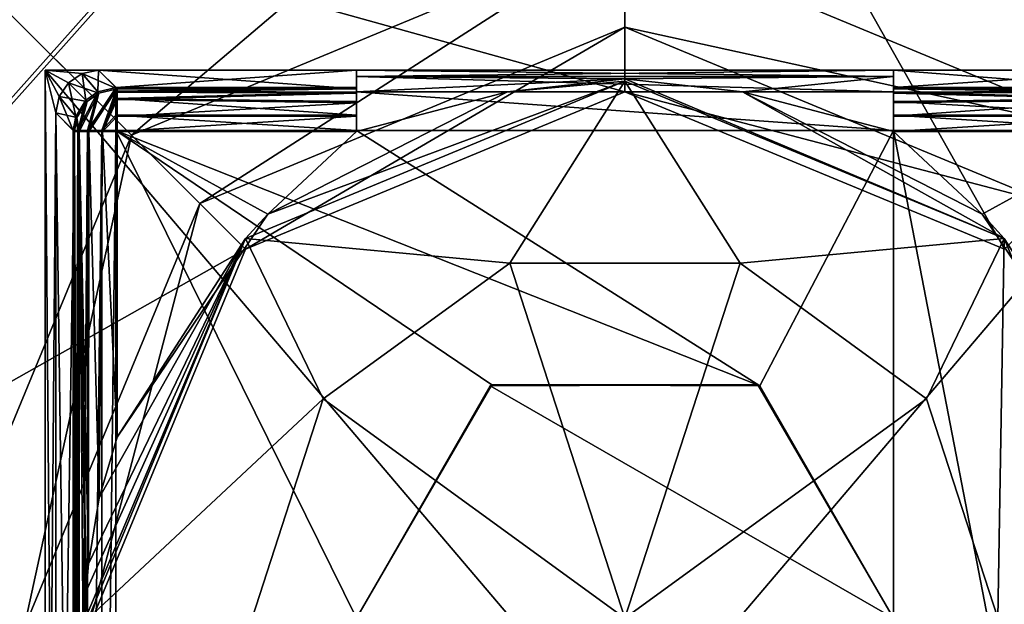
# Model space of a CAD drawing. Header units: millimetres. Extents: x -78 to 78, y -78 to 78.
# Tile 86 of 256: x -47.82 to -43.23, y 0.11 to 2.84. Entities that reach past the tile are written whole.
import ezdxf

# ---------------------------------------------------------------- set-up
doc = ezdxf.new("R2010")
doc.units = ezdxf.units.MM
doc.header["$LTSCALE"] = 41.718519
for name, color, linetype in [('10', 7, 'CONTINUOUS'), ('1745', 7, 'CONTINUOUS'), ('5039', 7, 'CONTINUOUS'), ('5040', 7, 'CONTINUOUS'), ('5043', 7, 'CONTINUOUS'), ('5044', 7, 'CONTINUOUS'), ('5069', 7, 'CONTINUOUS'), ('5075', 7, 'CONTINUOUS'), ('5077', 7, 'CONTINUOUS'), ('5078', 7, 'CONTINUOUS'), ('5080', 7, 'CONTINUOUS'), ('5081', 7, 'CONTINUOUS'), ('5082', 7, 'CONTINUOUS'), ('5085', 7, 'CONTINUOUS'), ('5086', 7, 'CONTINUOUS'), ('5087', 7, 'CONTINUOUS'), ('5088', 7, 'CONTINUOUS'), ('5091', 7, 'CONTINUOUS'), ('5093', 7, 'CONTINUOUS'), ('5094', 7, 'CONTINUOUS'), ('5095', 7, 'CONTINUOUS'), ('5096', 7, 'CONTINUOUS'), ('5097', 7, 'CONTINUOUS'), ('5100', 7, 'CONTINUOUS'), ('5101', 7, 'CONTINUOUS'), ('5102', 7, 'CONTINUOUS'), ('5103', 7, 'CONTINUOUS'), ('5104', 7, 'CONTINUOUS'), ('5105', 7, 'CONTINUOUS'), ('5109', 7, 'CONTINUOUS'), ('5112', 7, 'CONTINUOUS'), ('5114', 7, 'CONTINUOUS'), ('5115', 7, 'CONTINUOUS'), ('5116', 7, 'CONTINUOUS'), ('5117', 7, 'CONTINUOUS'), ('5120', 7, 'CONTINUOUS'), ('5123', 7, 'CONTINUOUS'), ('5126', 7, 'CONTINUOUS'), ('5128', 7, 'CONTINUOUS'), ('6', 7, 'CONTINUOUS'), ('787', 7, 'CONTINUOUS'), ('810', 7, 'CONTINUOUS'), ('831', 7, 'CONTINUOUS'), ('854', 7, 'CONTINUOUS'), ('882', 7, 'CONTINUOUS'), ('927', 7, 'CONTINUOUS'), ('949', 7, 'CONTINUOUS'), ('950', 7, 'CONTINUOUS'), ('972', 7, 'CONTINUOUS')]:
    doc.layers.add(name, color=color, linetype=linetype)

msp = doc.modelspace()

# ---------------------------------------------------------------- linework, layer by layer
at = {"layer": '10', "linetype": 'CONTINUOUS'}
for points in [[(-76.2499, 0.0529, -2), (-72.626, 23.2263, -2), (-19.2675, 11.1265, -2), (-76.2499, 0.0529, -2)], [(-22.25, 0, -2), (-76.2499, 0.0529, -2), (-19.2675, 11.1265, -2), (-22.25, 0, -2)]]:
    msp.add_3dface(points, dxfattribs=at)
at = {"layer": '1745', "linetype": 'CONTINUOUS'}
for points in [[(-31.0424, 69.7372, 28.7), (-51.0663, 56.737, 28.7), (-75.9193, -7.9475, 28.7), (-31.0424, 69.7372, 28.7)], [(-31.0424, 69.7372, 28.7), (-75.9193, -7.9475, 28.7), (-51.0428, 27.0596, 28.7), (-31.0424, 69.7372, 28.7)]]:
    msp.add_3dface(points, dxfattribs=at)
at = {"layer": '5039', "linetype": 'CONTINUOUS'}
for points in [[(-47.7, 2.6, 20.074), (-42.3, 2.6, 20.074), (-42.3, -3.75, 20.074), (-47.7, 2.6, 20.074)], [(-47.7, -3.75, 20.074), (-47.7, 2.6, 20.074), (-42.3, -3.75, 20.074), (-47.7, -3.75, 20.074)]]:
    msp.add_3dface(points, dxfattribs=at)
at = {"layer": '5040', "linetype": 'CONTINUOUS'}
for points in [[(-42.3, 2.6, 20.074), (-47.7, 2.6, 20.074), (-42.3, 2.6, 21.67), (-42.3, 2.6, 20.074)], [(-42.3, 2.6, 21.67), (-47.7, 2.6, 20.074), (-47.7, 2.6, 21.67), (-42.3, 2.6, 21.67)]]:
    msp.add_3dface(points, dxfattribs=at)
at = {"layer": '5043', "linetype": 'CONTINUOUS'}
for points in [[(-47.7, 2.6, 20.074), (-47.7, -3.75, 20.074), (-47.7, 2.6, 21.67), (-47.7, 2.6, 20.074)], [(-47.7, 2.6, 21.67), (-47.7, -3.75, 20.074), (-47.7, -3.75, 21.67), (-47.7, 2.6, 21.67)]]:
    msp.add_3dface(points, dxfattribs=at)
at = {"layer": '5044', "linetype": 'CONTINUOUS'}
for points in [[(-42.3, -3.75, 21.67), (-42.3, 2.6, 21.67), (-47.7, -3.75, 21.67), (-42.3, -3.75, 21.67)], [(-42.3, 2.6, 21.67), (-47.7, 2.6, 21.67), (-47.7, -3.75, 21.67), (-42.3, 2.6, 21.67)]]:
    msp.add_3dface(points, dxfattribs=at)
at = {"layer": '5069', "linetype": 'CONTINUOUS'}
for points in [[(-42.6353, 2.5138, 23.79), (-42.5489, 2.6, 22.97), (-43.75, 2.6, 22.97), (-42.6353, 2.5138, 23.79)], [(-43.75, 2.5137, 23.7909), (-42.6353, 2.5138, 23.79), (-43.75, 2.6, 22.97), (-43.75, 2.5137, 23.7909)]]:
    msp.add_3dface(points, dxfattribs=at)
at = {"layer": '5075', "linetype": 'CONTINUOUS'}
for points in [[(-47.7, 2.6, 22.97), (-47.4511, 2.6, 22.97), (-47.7, 2.6, 22.67), (-47.7, 2.6, 22.97)], [(-47.7, 2.6, 22.67), (-47.4511, 2.6, 22.97), (-47.4511, 2.6, 22.67), (-47.7, 2.6, 22.67)], [(-46.25, 2.6, 22.97), (-46.25, 2.6, 22.67), (-47.4511, 2.6, 22.67), (-46.25, 2.6, 22.97)], [(-47.4511, 2.6, 22.97), (-46.25, 2.6, 22.97), (-47.4511, 2.6, 22.67), (-47.4511, 2.6, 22.97)], [(-46.25, 2.6, 21.82), (-43.75, 2.6, 22.97), (-43.75, 2.6, 22.67), (-46.25, 2.6, 21.82)], [(-43.75, 2.6, 22.97), (-46.25, 2.6, 21.82), (-43.75, 2.6, 23.87), (-43.75, 2.6, 22.97)], [(-46.25, 2.6, 21.82), (-46.25, 2.6, 22.67), (-43.75, 2.6, 23.87), (-46.25, 2.6, 21.82)], [(-43.75, 2.6, 23.87), (-46.25, 2.6, 22.67), (-46.25, 2.6, 22.97), (-43.75, 2.6, 23.87)], [(-43.75, 2.6, 21.82), (-46.25, 2.6, 21.82), (-43.75, 2.6, 22.67), (-43.75, 2.6, 21.82)], [(-46.25, 2.6, 23.87), (-43.75, 2.6, 23.87), (-46.25, 2.6, 22.97), (-46.25, 2.6, 23.87)], [(-43.75, 2.6, 22.97), (-42.5489, 2.6, 22.97), (-43.75, 2.6, 22.67), (-43.75, 2.6, 22.97)], [(-43.75, 2.6, 22.67), (-42.5489, 2.6, 22.97), (-42.5489, 2.6, 22.67), (-43.75, 2.6, 22.67)]]:
    msp.add_3dface(points, dxfattribs=at)
at = {"layer": '5077', "linetype": 'CONTINUOUS'}
for points in [[(-43.75, 2.5137, 23.7909), (-43.75, 2.6, 22.97), (-43.75, 2.6, 23.87), (-43.75, 2.5137, 23.7909)], [(-43.75, 2.5137, 23.7909), (-43.75, 2.6, 23.87), (-43.75, 2.493, 23.8608), (-43.75, 2.5137, 23.7909)], [(-43.75, 2.6, 23.87), (-43.75, 2.5707, 23.9407), (-43.75, 2.4486, 23.9186), (-43.75, 2.6, 23.87)], [(-43.75, 2.493, 23.8608), (-43.75, 2.6, 23.87), (-43.75, 2.4486, 23.9186), (-43.75, 2.493, 23.8608)], [(-43.75, 2.4486, 23.9186), (-43.75, 2.5707, 23.9407), (-43.75, 2.3865, 23.9567), (-43.75, 2.4486, 23.9186)], [(-43.75, 2.5707, 23.9407), (-43.75, 2.5, 23.97), (-43.75, 2.3865, 23.9567), (-43.75, 2.5707, 23.9407)], [(-43.75, 2.5, 23.97), (-43.75, 2.3148, 23.97), (-43.75, 2.3865, 23.9567), (-43.75, 2.5, 23.97)]]:
    msp.add_3dface(points, dxfattribs=at)
at = {"layer": '5078', "linetype": 'CONTINUOUS'}
for points in [[(-46.25, 2.6, 22.67), (-46.25, 2.6, 21.82), (-46.25, 2.519, 21.8991), (-46.25, 2.6, 22.67)], [(-46.25, 2.519, 21.8991), (-46.25, 2.6, 21.82), (-46.25, 2.4983, 21.8292), (-46.25, 2.519, 21.8991)], [(-46.25, 2.6, 21.82), (-46.25, 2.5707, 21.7493), (-46.25, 2.4539, 21.7714), (-46.25, 2.6, 21.82)], [(-46.25, 2.4983, 21.8292), (-46.25, 2.6, 21.82), (-46.25, 2.4539, 21.7714), (-46.25, 2.4983, 21.8292)], [(-46.25, 2.4539, 21.7714), (-46.25, 2.5707, 21.7493), (-46.25, 2.3917, 21.7333), (-46.25, 2.4539, 21.7714)], [(-46.25, 2.5707, 21.7493), (-46.25, 2.5, 21.72), (-46.25, 2.3917, 21.7333), (-46.25, 2.5707, 21.7493)], [(-46.25, 2.5, 21.72), (-46.25, 2.3201, 21.72), (-46.25, 2.3917, 21.7333), (-46.25, 2.5, 21.72)]]:
    msp.add_3dface(points, dxfattribs=at)
at = {"layer": '5080', "linetype": 'CONTINUOUS'}
for points in [[(-42.6353, 2.5138, 23.79), (-43.75, 2.5137, 23.7909), (-42.6352, 2.4981, 23.8499), (-42.6353, 2.5138, 23.79)], [(-43.75, 2.5137, 23.7909), (-43.75, 2.493, 23.8608), (-42.6352, 2.4981, 23.8499), (-43.75, 2.5137, 23.7909)], [(-42.6352, 2.4981, 23.8499), (-43.75, 2.493, 23.8608), (-42.6352, 2.4634, 23.9038), (-42.6352, 2.4981, 23.8499)], [(-43.75, 2.493, 23.8608), (-43.75, 2.4486, 23.9186), (-42.6352, 2.4634, 23.9038), (-43.75, 2.493, 23.8608)], [(-43.75, 2.4486, 23.9186), (-43.75, 2.3865, 23.9567), (-42.6352, 2.4634, 23.9038), (-43.75, 2.4486, 23.9186)], [(-42.6352, 2.4634, 23.9038), (-43.75, 2.3865, 23.9567), (-42.6352, 2.3852, 23.9572), (-42.6352, 2.4634, 23.9038)], [(-43.75, 2.3865, 23.9567), (-43.75, 2.3148, 23.97), (-42.6352, 2.3852, 23.9572), (-43.75, 2.3865, 23.9567)], [(-43.75, 2.3148, 23.97), (-42.6352, 2.3148, 23.97), (-42.6352, 2.3852, 23.9572), (-43.75, 2.3148, 23.97)]]:
    msp.add_3dface(points, dxfattribs=at)
at = {"layer": '5081', "linetype": 'CONTINUOUS'}
for points in [[(-43.75, 2.5, 23.97), (-44.4533, 2.5, 23.97), (-43.75, 2.3148, 23.97), (-43.75, 2.5, 23.97)], [(-43.75, 2.3148, 23.97), (-44.4533, 2.5, 23.97), (-43.337, 1.9304, 23.97), (-43.75, 2.3148, 23.97)], [(-42.6352, 2.3148, 23.97), (-43.75, 2.3148, 23.97), (-43.337, 1.9304, 23.97), (-42.6352, 2.3148, 23.97)], [(-42.6352, 0.892, 23.97), (-42.6352, 2.3148, 23.97), (-43.337, 1.9304, 23.97), (-42.6352, 0.892, 23.97)]]:
    msp.add_3dface(points, dxfattribs=at)
at = {"layer": '5082', "linetype": 'CONTINUOUS'}
for points in [[(-43.75, 2.5, 21.72), (-43.75, 2.3201, 21.72), (-46.25, 2.5, 21.72), (-43.75, 2.5, 21.72)], [(-46.25, 2.5, 21.72), (-43.75, 2.3201, 21.72), (-46.25, 2.3201, 21.72), (-46.25, 2.5, 21.72)], [(-47.3701, 2.3201, 21.72), (-46.25, 2.3201, 21.72), (-44.3716, 1.1306, 21.72), (-47.3701, 2.3201, 21.72)], [(-47.3701, -3.4701, 21.72), (-47.3701, 2.3201, 21.72), (-46.25, 0.05, 21.72), (-47.3701, -3.4701, 21.72)], [(-46.25, 0.05, 21.72), (-47.3701, 2.3201, 21.72), (-45.6196, 1.1356, 21.72), (-46.25, 0.05, 21.72)], [(-45.6196, 1.1356, 21.72), (-47.3701, 2.3201, 21.72), (-44.3716, 1.1306, 21.72), (-45.6196, 1.1356, 21.72)], [(-46.25, 2.3201, 21.72), (-43.75, 2.3201, 21.72), (-44.3716, 1.1306, 21.72), (-46.25, 2.3201, 21.72)], [(-44.3716, 1.1306, 21.72), (-43.75, 2.3201, 21.72), (-43.75, 0.05, 21.72), (-44.3716, 1.1306, 21.72)], [(-43.75, 2.3201, 21.72), (-42.6299, 2.3201, 21.72), (-42.6299, -3.4701, 21.72), (-43.75, 2.3201, 21.72)], [(-43.75, 2.3201, 21.72), (-42.6299, -3.4701, 21.72), (-43.75, 0.05, 21.72), (-43.75, 2.3201, 21.72)]]:
    msp.add_3dface(points, dxfattribs=at)
at = {"layer": '5085', "linetype": 'CONTINUOUS'}
for points in [[(-45, 2.5485, 24.3072), (-46.663, 1.9304, 23.97), (-46.7667, 1.8167, 24.3072), (-45, 2.5485, 24.3072)], [(-45.5467, 2.5, 23.97), (-46.663, 1.9304, 23.97), (-45, 2.5485, 24.3072), (-45.5467, 2.5, 23.97)], [(-45, 2.5595, 23.9503), (-45.5467, 2.5, 23.97), (-45, 2.5485, 24.3072), (-45, 2.5595, 23.9503)], [(-44.4533, 2.5, 23.97), (-45, 2.5595, 23.9503), (-43.2333, 1.8167, 24.3072), (-44.4533, 2.5, 23.97)], [(-43.2333, 1.8167, 24.3072), (-45, 2.5595, 23.9503), (-45, 2.5485, 24.3072), (-43.2333, 1.8167, 24.3072)], [(-43.337, 1.9304, 23.97), (-44.4533, 2.5, 23.97), (-43.2333, 1.8167, 24.3072), (-43.337, 1.9304, 23.97)], [(-46.663, 1.9304, 23.97), (-47.3648, 0.892, 23.97), (-46.7667, 1.8167, 24.3072), (-46.663, 1.9304, 23.97)], [(-42.6352, 0.892, 23.97), (-43.337, 1.9304, 23.97), (-43.2333, 1.8167, 24.3072), (-42.6352, 0.892, 23.97)], [(-47.5093, 0.1758, 23.9083), (-47.5125, 0.05, 23.9048), (-46.7667, 1.8167, 24.3072), (-47.5093, 0.1758, 23.9083)], [(-46.7667, 1.8167, 24.3072), (-47.5125, 0.05, 23.9048), (-47.4985, 0.05, 24.3072), (-46.7667, 1.8167, 24.3072)], [(-47.4987, 0.303, 23.9186), (-47.5093, 0.1758, 23.9083), (-46.7667, 1.8167, 24.3072), (-47.4987, 0.303, 23.9186)], [(-47.448, 0.6092, 23.9519), (-47.4987, 0.303, 23.9186), (-46.7667, 1.8167, 24.3072), (-47.448, 0.6092, 23.9519)], [(-47.3648, 0.892, 23.97), (-47.448, 0.6092, 23.9519), (-46.7667, 1.8167, 24.3072), (-47.3648, 0.892, 23.97)], [(-42.5015, 0.05, 24.3072), (-42.6352, 0.892, 23.97), (-43.2333, 1.8167, 24.3072), (-42.5015, 0.05, 24.3072)]]:
    msp.add_3dface(points, dxfattribs=at)
at = {"layer": '5086', "linetype": 'CONTINUOUS'}
for points in [[(-46.25, 2.6, 23.87), (-46.25, 2.5707, 23.9407), (-43.75, 2.6, 23.87), (-46.25, 2.6, 23.87)], [(-43.75, 2.6, 23.87), (-46.25, 2.5707, 23.9407), (-43.75, 2.5707, 23.9407), (-43.75, 2.6, 23.87)], [(-46.25, 2.5707, 23.9407), (-46.25, 2.5, 23.97), (-45, 2.5595, 23.9503), (-46.25, 2.5707, 23.9407)], [(-43.75, 2.5707, 23.9407), (-46.25, 2.5707, 23.9407), (-45, 2.5595, 23.9503), (-43.75, 2.5707, 23.9407)], [(-44.4533, 2.5, 23.97), (-43.75, 2.5707, 23.9407), (-45, 2.5595, 23.9503), (-44.4533, 2.5, 23.97)], [(-43.75, 2.5, 23.97), (-43.75, 2.5707, 23.9407), (-44.4533, 2.5, 23.97), (-43.75, 2.5, 23.97)], [(-46.25, 2.5, 23.97), (-45.5467, 2.5, 23.97), (-45, 2.5595, 23.9503), (-46.25, 2.5, 23.97)]]:
    msp.add_3dface(points, dxfattribs=at)
at = {"layer": '5087', "linetype": 'CONTINUOUS'}
for points in [[(-47.4511, 2.6, 22.67), (-46.25, 2.6, 22.67), (-47.37, 2.5191, 21.9), (-47.4511, 2.6, 22.67)], [(-47.37, 2.5191, 21.9), (-46.25, 2.6, 22.67), (-46.25, 2.519, 21.8991), (-47.37, 2.5191, 21.9)]]:
    msp.add_3dface(points, dxfattribs=at)
at = {"layer": '5088', "linetype": 'CONTINUOUS'}
for points in [[(-43.75, 2.6, 21.82), (-43.75, 2.6, 22.67), (-43.75, 2.519, 21.8991), (-43.75, 2.6, 21.82)], [(-43.75, 2.6, 21.82), (-43.75, 2.519, 21.8991), (-43.75, 2.4983, 21.8292), (-43.75, 2.6, 21.82)], [(-43.75, 2.4539, 21.7714), (-43.75, 2.6, 21.82), (-43.75, 2.4983, 21.8292), (-43.75, 2.4539, 21.7714)], [(-43.75, 2.5707, 21.7493), (-43.75, 2.6, 21.82), (-43.75, 2.4539, 21.7714), (-43.75, 2.5707, 21.7493)], [(-43.75, 2.3917, 21.7333), (-43.75, 2.5707, 21.7493), (-43.75, 2.4539, 21.7714), (-43.75, 2.3917, 21.7333)], [(-43.75, 2.5, 21.72), (-43.75, 2.5707, 21.7493), (-43.75, 2.3201, 21.72), (-43.75, 2.5, 21.72)], [(-43.75, 2.3201, 21.72), (-43.75, 2.5707, 21.7493), (-43.75, 2.3917, 21.7333), (-43.75, 2.3201, 21.72)]]:
    msp.add_3dface(points, dxfattribs=at)
at = {"layer": '5091', "linetype": 'CONTINUOUS'}
for points in [[(-45, 2.5485, 24.3072), (-46.7667, 1.8167, 24.3072), (-45.5367, 1.7017, 26.0183), (-45, 2.5485, 24.3072)], [(-45, 2.5485, 24.3072), (-45.5367, 1.7017, 26.0183), (-44.4633, 1.7017, 26.0183), (-45, 2.5485, 24.3072)], [(-43.2333, 1.8167, 24.3072), (-45, 2.5485, 24.3072), (-44.4633, 1.7017, 26.0183), (-43.2333, 1.8167, 24.3072)], [(-46.7667, 1.8167, 24.3072), (-47.4985, 0.05, 24.3072), (-46.405, 1.0708, 26.0183), (-46.7667, 1.8167, 24.3072)], [(-46.7667, 1.8167, 24.3072), (-46.405, 1.0708, 26.0183), (-45.5367, 1.7017, 26.0183), (-46.7667, 1.8167, 24.3072)], [(-43.2333, 1.8167, 24.3072), (-44.4633, 1.7017, 26.0183), (-43.595, 1.0708, 26.0183), (-43.2333, 1.8167, 24.3072)], [(-43.2634, 0.05, 26.0183), (-43.2333, 1.8167, 24.3072), (-43.595, 1.0708, 26.0183), (-43.2634, 0.05, 26.0183)], [(-42.5015, 0.05, 24.3072), (-43.2333, 1.8167, 24.3072), (-43.2634, 0.05, 26.0183), (-42.5015, 0.05, 24.3072)], [(-46.405, 1.0708, 26.0183), (-45, 0.05, 26.72), (-45.5367, 1.7017, 26.0183), (-46.405, 1.0708, 26.0183)], [(-45.5367, 1.7017, 26.0183), (-45, 0.05, 26.72), (-44.4633, 1.7017, 26.0183), (-45.5367, 1.7017, 26.0183)], [(-44.4633, 1.7017, 26.0183), (-45, 0.05, 26.72), (-43.595, 1.0708, 26.0183), (-44.4633, 1.7017, 26.0183)], [(-47.4985, 0.05, 24.3072), (-46.7366, 0.05, 26.0183), (-46.405, 1.0708, 26.0183), (-47.4985, 0.05, 24.3072)], [(-46.7366, 0.05, 26.0183), (-45, 0.05, 26.72), (-46.405, 1.0708, 26.0183), (-46.7366, 0.05, 26.0183)], [(-45, 0.05, 26.72), (-43.2634, 0.05, 26.0183), (-43.595, 1.0708, 26.0183), (-45, 0.05, 26.72)]]:
    msp.add_3dface(points, dxfattribs=at)
at = {"layer": '5093', "linetype": 'CONTINUOUS'}
for points in [[(-46.25, 2.6, 23.87), (-46.25, 2.6, 22.97), (-46.25, 2.5137, 23.7909), (-46.25, 2.6, 23.87)], [(-46.25, 2.6, 23.87), (-46.25, 2.5137, 23.7909), (-46.25, 2.493, 23.8608), (-46.25, 2.6, 23.87)], [(-46.25, 2.6, 23.87), (-46.25, 2.493, 23.8608), (-46.25, 2.4486, 23.9186), (-46.25, 2.6, 23.87)], [(-46.25, 2.6, 23.87), (-46.25, 2.4486, 23.9186), (-46.25, 2.5707, 23.9407), (-46.25, 2.6, 23.87)], [(-46.25, 2.4486, 23.9186), (-46.25, 2.3865, 23.9567), (-46.25, 2.5707, 23.9407), (-46.25, 2.4486, 23.9186)], [(-46.25, 2.5707, 23.9407), (-46.25, 2.3865, 23.9567), (-46.25, 2.5, 23.97), (-46.25, 2.5707, 23.9407)], [(-46.25, 2.3865, 23.9567), (-46.25, 2.3148, 23.97), (-46.25, 2.5, 23.97), (-46.25, 2.3865, 23.9567)]]:
    msp.add_3dface(points, dxfattribs=at)
at = {"layer": '5094', "linetype": 'CONTINUOUS'}
for points in [[(-47.7, 2.6, 22.67), (-47.4511, 2.6, 22.67), (-47.5274, 2.5849, 22.67), (-47.7, 2.6, 22.67)], [(-47.65, 2.4011, 22.67), (-47.7, 2.6, 22.67), (-47.6349, 2.4774, 22.67), (-47.65, 2.4011, 22.67)], [(-47.7, 2.6, 22.67), (-47.65, 2.4011, 22.67), (-47.65, -3.5511, 22.67), (-47.7, 2.6, 22.67)], [(-47.7, 2.6, 22.67), (-47.5274, 2.5849, 22.67), (-47.5919, 2.5419, 22.67), (-47.7, 2.6, 22.67)], [(-47.7, 2.6, 22.67), (-47.5919, 2.5419, 22.67), (-47.6349, 2.4774, 22.67), (-47.7, 2.6, 22.67)], [(-47.7, -3.75, 22.67), (-47.7, 2.6, 22.67), (-47.65, -3.5511, 22.67), (-47.7, -3.75, 22.67)]]:
    msp.add_3dface(points, dxfattribs=at)
at = {"layer": '5095', "linetype": 'CONTINUOUS'}
for points in [[(-47.5274, 2.5849, 22.67), (-47.51, 2.46, 21.8906), (-47.5919, 2.5419, 22.67), (-47.5274, 2.5849, 22.67)], [(-47.4511, 2.6, 22.67), (-47.454, 2.4995, 21.8922), (-47.5274, 2.5849, 22.67), (-47.4511, 2.6, 22.67)], [(-47.454, 2.4995, 21.8922), (-47.51, 2.46, 21.8906), (-47.5274, 2.5849, 22.67), (-47.454, 2.4995, 21.8922)], [(-47.4511, 2.6, 22.67), (-47.37, 2.5191, 21.9), (-47.454, 2.4995, 21.8922), (-47.4511, 2.6, 22.67)], [(-47.5919, 2.5419, 22.67), (-47.5575, 2.3847, 21.8935), (-47.6349, 2.4774, 22.67), (-47.5919, 2.5419, 22.67)], [(-47.51, 2.46, 21.8906), (-47.5575, 2.3847, 21.8935), (-47.5919, 2.5419, 22.67), (-47.51, 2.46, 21.8906)], [(-47.569, 2.3201, 21.8991), (-47.65, 2.4011, 22.67), (-47.6349, 2.4774, 22.67), (-47.569, 2.3201, 21.8991)], [(-47.5575, 2.3847, 21.8935), (-47.569, 2.3201, 21.8991), (-47.6349, 2.4774, 22.67), (-47.5575, 2.3847, 21.8935)]]:
    msp.add_3dface(points, dxfattribs=at)
at = {"layer": '5096', "linetype": 'CONTINUOUS'}
for points in [[(-43.75, 2.6, 21.82), (-43.75, 2.5707, 21.7493), (-46.25, 2.6, 21.82), (-43.75, 2.6, 21.82)], [(-46.25, 2.6, 21.82), (-43.75, 2.5707, 21.7493), (-46.25, 2.5707, 21.7493), (-46.25, 2.6, 21.82)], [(-43.75, 2.5707, 21.7493), (-43.75, 2.5, 21.72), (-46.25, 2.5707, 21.7493), (-43.75, 2.5707, 21.7493)], [(-46.25, 2.5707, 21.7493), (-43.75, 2.5, 21.72), (-46.25, 2.5, 21.72), (-46.25, 2.5707, 21.7493)]]:
    msp.add_3dface(points, dxfattribs=at)
at = {"layer": '5097', "linetype": 'CONTINUOUS'}
for points in [[(-47.4511, 2.6, 22.97), (-47.7, 2.6, 22.97), (-47.5275, 2.5848, 22.97), (-47.4511, 2.6, 22.97)], [(-47.7, 2.6, 22.97), (-47.7, -3.75, 22.97), (-47.65, 2.4011, 22.97), (-47.7, 2.6, 22.97)], [(-47.5275, 2.5848, 22.97), (-47.7, 2.6, 22.97), (-47.5919, 2.5419, 22.97), (-47.5275, 2.5848, 22.97)], [(-47.5919, 2.5419, 22.97), (-47.7, 2.6, 22.97), (-47.6348, 2.4775, 22.97), (-47.5919, 2.5419, 22.97)], [(-47.6348, 2.4775, 22.97), (-47.7, 2.6, 22.97), (-47.65, 2.4011, 22.97), (-47.6348, 2.4775, 22.97)], [(-47.65, 2.4011, 22.97), (-47.7, -3.75, 22.97), (-47.65, -3.5511, 22.97), (-47.65, 2.4011, 22.97)]]:
    msp.add_3dface(points, dxfattribs=at)
at = {"layer": '5100', "linetype": 'CONTINUOUS'}
for points in [[(-43.75, 2.6, 22.67), (-42.5489, 2.6, 22.67), (-43.75, 2.519, 21.8991), (-43.75, 2.6, 22.67)], [(-42.5489, 2.6, 22.67), (-42.63, 2.5191, 21.9), (-43.75, 2.519, 21.8991), (-42.5489, 2.6, 22.67)]]:
    msp.add_3dface(points, dxfattribs=at)
at = {"layer": '5101', "linetype": 'CONTINUOUS'}
for points in [[(-46.25, 2.6, 22.97), (-47.4511, 2.6, 22.97), (-46.25, 2.5137, 23.7909), (-46.25, 2.6, 22.97)], [(-47.4511, 2.6, 22.97), (-47.3647, 2.5138, 23.79), (-46.25, 2.5137, 23.7909), (-47.4511, 2.6, 22.97)]]:
    msp.add_3dface(points, dxfattribs=at)
at = {"layer": '5102', "linetype": 'CONTINUOUS'}
for points in [[(-47.7, 2.6, 22.97), (-47.7, 2.6, 22.67), (-47.7, -3.75, 22.67), (-47.7, 2.6, 22.97)], [(-47.7, 2.6, 22.97), (-47.7, -3.75, 22.67), (-47.7, -3.75, 22.97), (-47.7, 2.6, 22.97)]]:
    msp.add_3dface(points, dxfattribs=at)
at = {"layer": '5103', "linetype": 'CONTINUOUS'}
for points in [[(-47.65, 2.4011, 22.67), (-47.569, 2.3201, 21.8991), (-47.569, -3.4701, 21.8991), (-47.65, 2.4011, 22.67)], [(-47.65, -3.5511, 22.67), (-47.65, 2.4011, 22.67), (-47.569, -3.4701, 21.8991), (-47.65, -3.5511, 22.67)]]:
    msp.add_3dface(points, dxfattribs=at)
at = {"layer": '5104', "linetype": 'CONTINUOUS'}
for points in [[(-43.75, 2.519, 21.8991), (-42.63, 2.5191, 21.9), (-42.6299, 2.503, 21.8391), (-43.75, 2.519, 21.8991)], [(-43.75, 2.4983, 21.8292), (-43.75, 2.519, 21.8991), (-42.6299, 2.503, 21.8391), (-43.75, 2.4983, 21.8292)], [(-42.6299, 2.4687, 21.7862), (-43.75, 2.4983, 21.8292), (-42.6299, 2.503, 21.8391), (-42.6299, 2.4687, 21.7862)], [(-43.75, 2.4539, 21.7714), (-43.75, 2.4983, 21.8292), (-42.6299, 2.4687, 21.7862), (-43.75, 2.4539, 21.7714)], [(-42.6299, 2.3905, 21.7328), (-43.75, 2.4539, 21.7714), (-42.6299, 2.4687, 21.7862), (-42.6299, 2.3905, 21.7328)], [(-43.75, 2.3917, 21.7333), (-43.75, 2.4539, 21.7714), (-42.6299, 2.3905, 21.7328), (-43.75, 2.3917, 21.7333)], [(-43.75, 2.3201, 21.72), (-43.75, 2.3917, 21.7333), (-42.6299, 2.3201, 21.72), (-43.75, 2.3201, 21.72)], [(-42.6299, 2.3201, 21.72), (-43.75, 2.3917, 21.7333), (-42.6299, 2.3905, 21.7328), (-42.6299, 2.3201, 21.72)]]:
    msp.add_3dface(points, dxfattribs=at)
at = {"layer": '5105', "linetype": 'CONTINUOUS'}
for points in [[(-47.5275, 2.5848, 22.97), (-47.5919, 2.5419, 22.97), (-47.4497, 2.4938, 23.7978), (-47.5275, 2.5848, 22.97)], [(-47.4511, 2.6, 22.97), (-47.5275, 2.5848, 22.97), (-47.3647, 2.5138, 23.79), (-47.4511, 2.6, 22.97)], [(-47.3647, 2.5138, 23.79), (-47.5275, 2.5848, 22.97), (-47.4497, 2.4938, 23.7978), (-47.3647, 2.5138, 23.79)], [(-47.5919, 2.5419, 22.97), (-47.6348, 2.4775, 22.97), (-47.5047, 2.4547, 23.7994), (-47.5919, 2.5419, 22.97)], [(-47.5919, 2.5419, 22.97), (-47.5047, 2.4547, 23.7994), (-47.4497, 2.4938, 23.7978), (-47.5919, 2.5419, 22.97)], [(-47.6348, 2.4775, 22.97), (-47.65, 2.4011, 22.97), (-47.5522, 2.3794, 23.7965), (-47.6348, 2.4775, 22.97)], [(-47.6348, 2.4775, 22.97), (-47.5522, 2.3794, 23.7965), (-47.5047, 2.4547, 23.7994), (-47.6348, 2.4775, 22.97)], [(-47.65, 2.4011, 22.97), (-47.5637, 2.3148, 23.7909), (-47.5522, 2.3794, 23.7965), (-47.65, 2.4011, 22.97)]]:
    msp.add_3dface(points, dxfattribs=at)
at = {"layer": '5109', "linetype": 'CONTINUOUS'}
for points in [[(-47.37, 2.5191, 21.9), (-46.25, 2.519, 21.8991), (-47.3701, 2.5034, 21.8401), (-47.37, 2.5191, 21.9)], [(-46.25, 2.519, 21.8991), (-46.25, 2.4983, 21.8292), (-47.3701, 2.5034, 21.8401), (-46.25, 2.519, 21.8991)], [(-47.3701, 2.5034, 21.8401), (-46.25, 2.4983, 21.8292), (-47.3701, 2.4687, 21.7862), (-47.3701, 2.5034, 21.8401)], [(-46.25, 2.4983, 21.8292), (-46.25, 2.4539, 21.7714), (-47.3701, 2.4687, 21.7862), (-46.25, 2.4983, 21.8292)], [(-46.25, 2.4539, 21.7714), (-46.25, 2.3917, 21.7333), (-47.3701, 2.4687, 21.7862), (-46.25, 2.4539, 21.7714)], [(-47.3701, 2.4687, 21.7862), (-46.25, 2.3917, 21.7333), (-47.3701, 2.3905, 21.7328), (-47.3701, 2.4687, 21.7862)], [(-46.25, 2.3917, 21.7333), (-46.25, 2.3201, 21.72), (-47.3701, 2.3905, 21.7328), (-46.25, 2.3917, 21.7333)], [(-47.3701, 2.3905, 21.7328), (-46.25, 2.3201, 21.72), (-47.3701, 2.3201, 21.72), (-47.3701, 2.3905, 21.7328)]]:
    msp.add_3dface(points, dxfattribs=at)
at = {"layer": '5112', "linetype": 'CONTINUOUS'}
for points in [[(-47.65, 2.4011, 22.97), (-47.65, -3.5511, 22.97), (-47.5637, 2.3148, 23.7909), (-47.65, 2.4011, 22.97)], [(-47.65, -3.5511, 22.97), (-47.5637, -3.4648, 23.7909), (-47.5637, 2.3148, 23.7909), (-47.65, -3.5511, 22.97)]]:
    msp.add_3dface(points, dxfattribs=at)
at = {"layer": '5114', "linetype": 'CONTINUOUS'}
for points in [[(-47.5637, -3.4648, 23.7909), (-47.5419, -3.4648, 23.863), (-47.5637, 2.3148, 23.7909), (-47.5637, -3.4648, 23.7909)], [(-47.5637, 2.3148, 23.7909), (-47.5419, -3.4648, 23.863), (-47.5419, 2.3148, 23.863), (-47.5637, 2.3148, 23.7909)], [(-47.5093, 0.1758, 23.9083), (-47.4987, 0.303, 23.9186), (-47.5419, 2.3148, 23.863), (-47.5093, 0.1758, 23.9083)], [(-47.5419, 2.3148, 23.863), (-47.4987, 0.303, 23.9186), (-47.497, 2.3148, 23.9201), (-47.5419, 2.3148, 23.863)], [(-47.5125, 0.05, 23.9048), (-47.5093, 0.1758, 23.9083), (-47.5419, 2.3148, 23.863), (-47.5125, 0.05, 23.9048)], [(-47.497, -3.4648, 23.9201), (-47.5125, 0.05, 23.9048), (-47.5419, 2.3148, 23.863), (-47.497, -3.4648, 23.9201)], [(-47.5419, -3.4648, 23.863), (-47.497, -3.4648, 23.9201), (-47.5419, 2.3148, 23.863), (-47.5419, -3.4648, 23.863)], [(-47.4987, 0.303, 23.9186), (-47.448, 0.6092, 23.9519), (-47.497, 2.3148, 23.9201), (-47.4987, 0.303, 23.9186)], [(-47.497, 2.3148, 23.9201), (-47.448, 0.6092, 23.9519), (-47.4325, 2.3148, 23.9582), (-47.497, 2.3148, 23.9201)], [(-47.448, 0.6092, 23.9519), (-47.3648, 0.892, 23.97), (-47.4325, 2.3148, 23.9582), (-47.448, 0.6092, 23.9519)], [(-47.4325, 2.3148, 23.9582), (-47.3648, 0.892, 23.97), (-47.3648, 2.3148, 23.97), (-47.4325, 2.3148, 23.9582)]]:
    msp.add_3dface(points, dxfattribs=at)
at = {"layer": '5115', "linetype": 'CONTINUOUS'}
for points in [[(-47.3647, 2.5138, 23.79), (-47.3648, 2.4979, 23.8505), (-46.25, 2.5137, 23.7909), (-47.3647, 2.5138, 23.79)], [(-46.25, 2.5137, 23.7909), (-47.3648, 2.4979, 23.8505), (-46.25, 2.493, 23.8608), (-46.25, 2.5137, 23.7909)], [(-47.3648, 2.4979, 23.8505), (-47.3648, 2.4634, 23.9038), (-46.25, 2.493, 23.8608), (-47.3648, 2.4979, 23.8505)], [(-46.25, 2.493, 23.8608), (-47.3648, 2.4634, 23.9038), (-46.25, 2.4486, 23.9186), (-46.25, 2.493, 23.8608)], [(-47.3648, 2.4634, 23.9038), (-47.3648, 2.3852, 23.9572), (-46.25, 2.4486, 23.9186), (-47.3648, 2.4634, 23.9038)], [(-46.25, 2.4486, 23.9186), (-47.3648, 2.3852, 23.9572), (-46.25, 2.3865, 23.9567), (-46.25, 2.4486, 23.9186)], [(-47.3648, 2.3148, 23.97), (-46.25, 2.3148, 23.97), (-46.25, 2.3865, 23.9567), (-47.3648, 2.3148, 23.97)], [(-47.3648, 2.3852, 23.9572), (-47.3648, 2.3148, 23.97), (-46.25, 2.3865, 23.9567), (-47.3648, 2.3852, 23.9572)]]:
    msp.add_3dface(points, dxfattribs=at)
at = {"layer": '5116', "linetype": 'CONTINUOUS'}
for points in [[(-45.5467, 2.5, 23.97), (-46.25, 2.3148, 23.97), (-46.663, 1.9304, 23.97), (-45.5467, 2.5, 23.97)], [(-46.25, 2.5, 23.97), (-46.25, 2.3148, 23.97), (-45.5467, 2.5, 23.97), (-46.25, 2.5, 23.97)], [(-47.3648, 2.3148, 23.97), (-47.3648, 0.892, 23.97), (-46.663, 1.9304, 23.97), (-47.3648, 2.3148, 23.97)], [(-46.25, 2.3148, 23.97), (-47.3648, 2.3148, 23.97), (-46.663, 1.9304, 23.97), (-46.25, 2.3148, 23.97)]]:
    msp.add_3dface(points, dxfattribs=at)
at = {"layer": '5117', "linetype": 'CONTINUOUS'}
for points in [[(-47.51, 2.46, 21.8906), (-47.454, 2.4995, 21.8922), (-47.5471, 2.3201, 21.827), (-47.51, 2.46, 21.8906)], [(-47.5471, 2.3201, 21.827), (-47.454, 2.4995, 21.8922), (-47.5022, 2.3201, 21.7699), (-47.5471, 2.3201, 21.827)], [(-47.454, 2.4995, 21.8922), (-47.37, 2.5191, 21.9), (-47.5022, 2.3201, 21.7699), (-47.454, 2.4995, 21.8922)], [(-47.37, 2.5191, 21.9), (-47.3701, 2.5034, 21.8401), (-47.5022, 2.3201, 21.7699), (-47.37, 2.5191, 21.9)], [(-47.5022, 2.3201, 21.7699), (-47.3701, 2.5034, 21.8401), (-47.4367, 2.3201, 21.7314), (-47.5022, 2.3201, 21.7699)], [(-47.3701, 2.5034, 21.8401), (-47.3701, 2.4687, 21.7862), (-47.4367, 2.3201, 21.7314), (-47.3701, 2.5034, 21.8401)], [(-47.5575, 2.3847, 21.8935), (-47.51, 2.46, 21.8906), (-47.5471, 2.3201, 21.827), (-47.5575, 2.3847, 21.8935)], [(-47.3701, 2.4687, 21.7862), (-47.3701, 2.3905, 21.7328), (-47.4367, 2.3201, 21.7314), (-47.3701, 2.4687, 21.7862)], [(-47.569, 2.3201, 21.8991), (-47.5575, 2.3847, 21.8935), (-47.5471, 2.3201, 21.827), (-47.569, 2.3201, 21.8991)], [(-47.3701, 2.3905, 21.7328), (-47.3701, 2.3201, 21.72), (-47.4367, 2.3201, 21.7314), (-47.3701, 2.3905, 21.7328)]]:
    msp.add_3dface(points, dxfattribs=at)
at = {"layer": '5120', "linetype": 'CONTINUOUS'}
for points in [[(-47.5419, 2.3148, 23.863), (-47.497, 2.3148, 23.9201), (-47.4497, 2.4938, 23.7978), (-47.5419, 2.3148, 23.863)], [(-47.5047, 2.4547, 23.7994), (-47.5419, 2.3148, 23.863), (-47.4497, 2.4938, 23.7978), (-47.5047, 2.4547, 23.7994)], [(-47.497, 2.3148, 23.9201), (-47.4325, 2.3148, 23.9582), (-47.3647, 2.5138, 23.79), (-47.497, 2.3148, 23.9201)], [(-47.497, 2.3148, 23.9201), (-47.3647, 2.5138, 23.79), (-47.4497, 2.4938, 23.7978), (-47.497, 2.3148, 23.9201)], [(-47.4325, 2.3148, 23.9582), (-47.3648, 2.4979, 23.8505), (-47.3647, 2.5138, 23.79), (-47.4325, 2.3148, 23.9582)], [(-47.4325, 2.3148, 23.9582), (-47.3648, 2.4634, 23.9038), (-47.3648, 2.4979, 23.8505), (-47.4325, 2.3148, 23.9582)], [(-47.5522, 2.3794, 23.7965), (-47.5419, 2.3148, 23.863), (-47.5047, 2.4547, 23.7994), (-47.5522, 2.3794, 23.7965)], [(-47.4325, 2.3148, 23.9582), (-47.3648, 2.3852, 23.9572), (-47.3648, 2.4634, 23.9038), (-47.4325, 2.3148, 23.9582)], [(-47.4325, 2.3148, 23.9582), (-47.3648, 2.3148, 23.97), (-47.3648, 2.3852, 23.9572), (-47.4325, 2.3148, 23.9582)], [(-47.5637, 2.3148, 23.7909), (-47.5419, 2.3148, 23.863), (-47.5522, 2.3794, 23.7965), (-47.5637, 2.3148, 23.7909)]]:
    msp.add_3dface(points, dxfattribs=at)
at = {"layer": '5123', "linetype": 'CONTINUOUS'}
for points in [[(-46.25, 0.05, 21.72), (-45.6196, 1.1356, 21.72), (-46.25, 0.05, 21.8), (-46.25, 0.05, 21.72)], [(-46.25, 0.05, 21.8), (-45.6196, 1.1356, 21.72), (-45.6284, 1.1306, 21.8), (-46.25, 0.05, 21.8)], [(-45.6284, 1.1306, 21.8), (-45.6196, 1.1356, 21.72), (-44.3804, 1.1356, 21.8), (-45.6284, 1.1306, 21.8)], [(-45.6196, 1.1356, 21.72), (-44.3716, 1.1306, 21.72), (-44.3804, 1.1356, 21.8), (-45.6196, 1.1356, 21.72)], [(-44.3716, 1.1306, 21.72), (-43.75, 0.05, 21.72), (-44.3804, 1.1356, 21.8), (-44.3716, 1.1306, 21.72)], [(-43.75, 0.05, 21.72), (-43.75, 0.05, 21.8), (-44.3804, 1.1356, 21.8), (-43.75, 0.05, 21.72)]]:
    msp.add_3dface(points, dxfattribs=at)
at = {"layer": '5126', "linetype": 'CONTINUOUS'}
for points in [[(-43.75, 0.05, 21.8), (-46.25, 0.05, 21.8), (-45.6284, 1.1306, 21.8), (-43.75, 0.05, 21.8)], [(-43.75, 0.05, 21.8), (-45.6284, 1.1306, 21.8), (-44.3804, 1.1356, 21.8), (-43.75, 0.05, 21.8)]]:
    msp.add_3dface(points, dxfattribs=at)
at = {"layer": '5128', "linetype": 'CONTINUOUS'}
for points in [[(-47.569, 2.3201, 21.8991), (-47.5471, 2.3201, 21.827), (-47.569, -3.4701, 21.8991), (-47.569, 2.3201, 21.8991)], [(-47.569, -3.4701, 21.8991), (-47.5471, 2.3201, 21.827), (-47.5471, -3.4701, 21.827), (-47.569, -3.4701, 21.8991)], [(-47.5471, 2.3201, 21.827), (-47.5022, 2.3201, 21.7699), (-47.5471, -3.4701, 21.827), (-47.5471, 2.3201, 21.827)], [(-47.5471, -3.4701, 21.827), (-47.5022, 2.3201, 21.7699), (-47.5022, -3.4701, 21.7699), (-47.5471, -3.4701, 21.827)], [(-47.5022, 2.3201, 21.7699), (-47.4367, 2.3201, 21.7314), (-47.5022, -3.4701, 21.7699), (-47.5022, 2.3201, 21.7699)], [(-47.5022, -3.4701, 21.7699), (-47.4367, 2.3201, 21.7314), (-47.4377, -3.4701, 21.7318), (-47.5022, -3.4701, 21.7699)], [(-47.4367, 2.3201, 21.7314), (-47.3701, 2.3201, 21.72), (-47.4377, -3.4701, 21.7318), (-47.4367, 2.3201, 21.7314)], [(-47.4377, -3.4701, 21.7318), (-47.3701, 2.3201, 21.72), (-47.3701, -3.4701, 21.72), (-47.4377, -3.4701, 21.7318)]]:
    msp.add_3dface(points, dxfattribs=at)
at = {"layer": '6', "linetype": 'CONTINUOUS'}
for points in [[(-18.6104, 35.2069), (-19.1932, 34.6192), (-71.6268, -24.1865), (-18.6104, 35.2069)], [(-40.5, -29.5), (-18.6104, 35.2069), (-71.6268, -24.1865), (-40.5, -29.5)], [(-74.6007, -12.2541), (-19.1932, 34.6192), (-75.6006, 0), (-74.6007, -12.2541)], [(-75.6006, 0), (-19.1932, 34.6192), (-74.6007, 12.2541), (-75.6006, 0)], [(-71.6268, -24.1865), (-19.1932, 34.6192), (-74.6007, -12.2541), (-71.6268, -24.1865)]]:
    msp.add_3dface(points, dxfattribs=at)
at = {"layer": '787', "color": 7, "linetype": 'CONTINUOUS'}
for points in [[(-45, 4.9, 28.7), (-48.4655, 3.4635, 28.7), (-45, 2.5, 26.3), (-45, 4.9, 28.7)], [(-48.4655, 3.4635, 28.7), (-49.8992, 0, 28.7), (-46.7676, 1.768, 26.3), (-48.4655, 3.4635, 28.7)], [(-45, 2.5, 26.3), (-48.4655, 3.4635, 28.7), (-46.7676, 1.768, 26.3), (-45, 2.5, 26.3)], [(-46.7676, 1.768, 26.3), (-49.8992, 0, 28.7), (-47.5, 0, 26.3), (-46.7676, 1.768, 26.3)]]:
    msp.add_3dface(points, dxfattribs=at)
at = {"layer": '810', "color": 7, "linetype": 'CONTINUOUS'}
for points in [[(-41.5345, 3.4635, 28.7), (-45, 4.9, 28.7), (-43.2324, 1.768, 26.3), (-41.5345, 3.4635, 28.7)], [(-45, 4.9, 28.7), (-45, 2.5, 26.3), (-43.2324, 1.768, 26.3), (-45, 4.9, 28.7)]]:
    msp.add_3dface(points, dxfattribs=at)
at = {"layer": '831', "color": 7, "linetype": 'CONTINUOUS'}
msp.add_3dface([(-45, 3.25, 25.2), (-41.9942, 3.0041, 26.2), (-42.7024, 2.2976, 25.2), (-45, 3.25, 25.2)], dxfattribs=at)
at = {"layer": '854', "color": 7, "linetype": 'CONTINUOUS'}
for points in [[(-45, 2.5, 26.3), (-46.7676, 1.768, 26.3), (-45, 2.5, 25.5), (-45, 2.5, 26.3)], [(-45, 2.5, 25.5), (-46.7676, 1.768, 26.3), (-46.7676, 1.768, 25.5), (-45, 2.5, 25.5)], [(-46.7676, 1.768, 26.3), (-47.5, 0, 26.3), (-46.7676, 1.768, 25.5), (-46.7676, 1.768, 26.3)], [(-46.7676, 1.768, 25.5), (-47.5, 0, 26.3), (-47.5, 0, 25.5), (-46.7676, 1.768, 25.5)]]:
    msp.add_3dface(points, dxfattribs=at)
at = {"layer": '882', "color": 7, "linetype": 'CONTINUOUS'}
for points in [[(-43.2324, 1.768, 26.3), (-45, 2.5, 26.3), (-43.2324, 1.768, 25.5), (-43.2324, 1.768, 26.3)], [(-43.2324, 1.768, 25.5), (-45, 2.5, 26.3), (-45, 2.5, 25.5), (-43.2324, 1.768, 25.5)]]:
    msp.add_3dface(points, dxfattribs=at)
at = {"layer": '927', "color": 7, "linetype": 'CONTINUOUS'}
for points in [[(-45, 2.8, 25.2), (-46.7676, 1.768, 25.5), (-46.9795, 1.9795, 25.2), (-45, 2.8, 25.2)], [(-45, 2.5, 25.5), (-46.7676, 1.768, 25.5), (-45, 2.8, 25.2), (-45, 2.5, 25.5)], [(-46.9795, 1.9795, 25.2), (-47.5, 0, 25.5), (-47.8, 0, 25.2), (-46.9795, 1.9795, 25.2)], [(-46.7676, 1.768, 25.5), (-47.5, 0, 25.5), (-46.9795, 1.9795, 25.2), (-46.7676, 1.768, 25.5)]]:
    msp.add_3dface(points, dxfattribs=at)
at = {"layer": '949', "color": 7, "linetype": 'CONTINUOUS'}
for points in [[(-45, 2.5, 25.5), (-45, 2.8, 25.2), (-43.0205, 1.9795, 25.2), (-45, 2.5, 25.5)], [(-43.2324, 1.768, 25.5), (-45, 2.5, 25.5), (-43.0205, 1.9795, 25.2), (-43.2324, 1.768, 25.5)]]:
    msp.add_3dface(points, dxfattribs=at)
at = {"layer": '950', "color": 7, "linetype": 'CONTINUOUS'}
for points in [[(-48.0058, 3.0041, 26.2), (-45, 4.25, 26.2), (-47.2976, 2.2976, 25.2), (-48.0058, 3.0041, 26.2)], [(-45, 4.25, 26.2), (-45, 3.25, 25.2), (-47.2976, 2.2976, 25.2), (-45, 4.25, 26.2)], [(-48.0058, 3.0041, 26.2), (-47.2976, 2.2976, 25.2), (-48.25, 0, 25.2), (-48.0058, 3.0041, 26.2)]]:
    msp.add_3dface(points, dxfattribs=at)
at = {"layer": '972', "color": 7, "linetype": 'CONTINUOUS'}
for points in [[(-45, 3.25, 25.2), (-46.9795, 1.9795, 25.2), (-47.2976, 2.2976, 25.2), (-45, 3.25, 25.2)], [(-45, 2.8, 25.2), (-46.9795, 1.9795, 25.2), (-45, 3.25, 25.2), (-45, 2.8, 25.2)], [(-45, 2.8, 25.2), (-45, 3.25, 25.2), (-42.7024, 2.2976, 25.2), (-45, 2.8, 25.2)], [(-43.0205, 1.9795, 25.2), (-45, 2.8, 25.2), (-42.7024, 2.2976, 25.2), (-43.0205, 1.9795, 25.2)], [(-47.2976, 2.2976, 25.2), (-47.8, 0, 25.2), (-48.25, 0, 25.2), (-47.2976, 2.2976, 25.2)], [(-46.9795, 1.9795, 25.2), (-47.8, 0, 25.2), (-47.2976, 2.2976, 25.2), (-46.9795, 1.9795, 25.2)]]:
    msp.add_3dface(points, dxfattribs=at)

doc.saveas('drawing.dxf')
